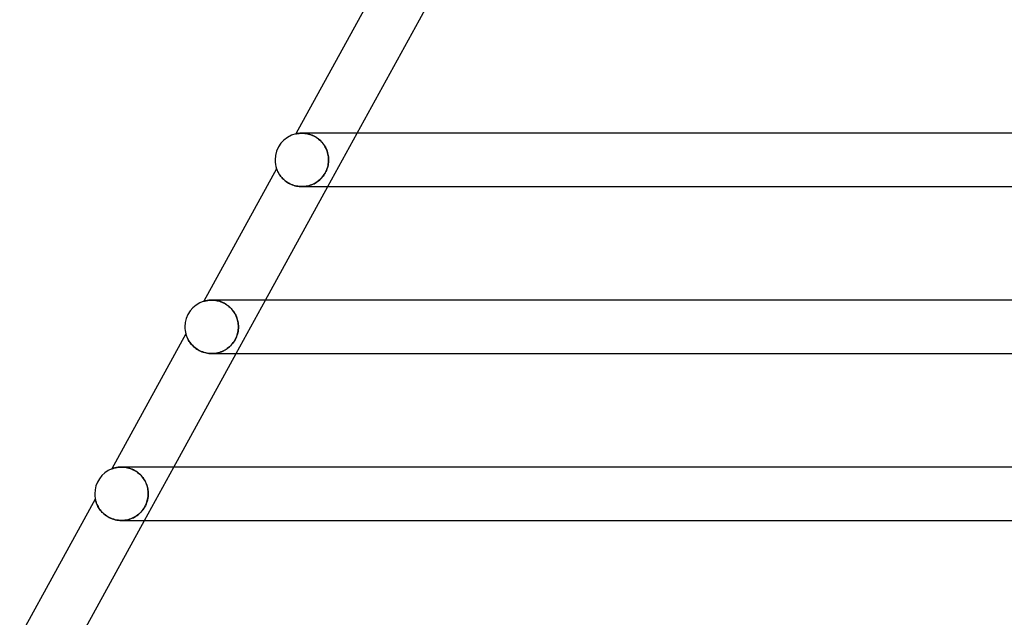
# Model space of a CAD drawing. Header units: millimetres. Extents: x -385 to 385, y -2 to 250.
# Tile 3 of 85: x -323 to -249, y 43 to 87. Entities that reach past the tile are written whole.
import ezdxf

# ---------------------------------------------------------------- set-up
doc = ezdxf.new("R2010")
doc.units = ezdxf.units.MM
doc.layers.add('HIDDEN', color=7, linetype='Continuous')
doc.layers.add('THICK', color=7, linetype='Continuous')

msp = doc.modelspace()

# ---------------------------------------------------------------- linework, layer by layer
at = {"layer": 'HIDDEN'}
for p, q in [((-292.7, 87.5), (-290.505, 91.5)), ((-301.951, 78.948), (-301.957, 78.947)), ((-301.936, 78.952), (-301.951, 78.948)), ((-301.91, 78.958), (-301.936, 78.952)), ((-301.875, 78.965), (-301.91, 78.958)), ((-301.831, 78.972), (-301.875, 78.965)), ((-301.778, 78.98), (-301.831, 78.972)), ((-301.718, 78.988), (-301.778, 78.98)), ((-301.651, 78.994), (-301.718, 78.988)), ((-301.578, 78.998), (-301.651, 78.994)), ((-301.5, 79), (-301.578, 78.998)), ((-301.425, 78.999), (-301.5, 79)), ((-301.5, 79), (-301.424, 78.999)), ((-301.346, 78.994), (-301.425, 78.999)), ((-301.424, 78.999), (-301.345, 78.994)), ((-301.264, 78.986), (-301.346, 78.994)), ((-301.345, 78.994), (-301.262, 78.986)), ((-301.178, 78.975), (-301.264, 78.986)), ((-301.262, 78.986), (-301.175, 78.974)), ((-301.09, 78.958), (-301.178, 78.975)), ((-301.175, 78.974), (-301.086, 78.958)), ((-301, 78.938), (-301.09, 78.958)), ((-301.086, 78.958), (-300.995, 78.936)), ((-300.907, 78.912), (-301, 78.938)), ((-300.995, 78.936), (-300.902, 78.91)), ((-300.814, 78.88), (-300.907, 78.912)), ((-300.902, 78.91), (-300.807, 78.878)), ((-300.718, 78.843), (-300.814, 78.88)), ((-300.807, 78.878), (-300.711, 78.84)), ((-299.56, 75), (-297.365, 79)), ((-300.623, 78.8), (-300.718, 78.843)), ((-300.711, 78.84), (-300.616, 78.797)), ((-300.528, 78.751), (-300.623, 78.8)), ((-300.616, 78.797), (-300.521, 78.747)), ((-300.434, 78.696), (-300.528, 78.751)), ((-300.521, 78.747), (-300.426, 78.691)), ((-300.342, 78.635), (-300.434, 78.696)), ((-300.426, 78.691), (-300.333, 78.629)), ((-300.251, 78.568), (-300.342, 78.635)), ((-300.333, 78.629), (-300.243, 78.561)), ((-300.164, 78.495), (-300.251, 78.568)), ((-300.243, 78.561), (-300.157, 78.488)), ((-300.081, 78.416), (-300.164, 78.495)), ((-300.157, 78.488), (-300.074, 78.409)), ((-300.002, 78.333), (-300.081, 78.416)), ((-300.074, 78.409), (-299.995, 78.325)), ((-299.928, 78.245), (-300.002, 78.333)), ((-299.995, 78.325), (-299.922, 78.237)), ((-299.86, 78.154), (-299.928, 78.245)), ((-299.922, 78.237), (-299.854, 78.145)), ((-299.797, 78.059), (-299.86, 78.154)), ((-299.854, 78.145), (-299.791, 78.05)), ((-299.739, 77.96), (-299.797, 78.059)), ((-299.791, 78.05), (-299.735, 77.952)), ((-299.688, 77.86), (-299.739, 77.96)), ((-299.735, 77.952), (-299.684, 77.851)), ((-299.643, 77.756), (-299.688, 77.86)), ((-299.684, 77.851), (-299.639, 77.749)), ((-299.603, 77.652), (-299.643, 77.756)), ((-299.639, 77.749), (-299.601, 77.645)), ((-299.57, 77.545), (-299.603, 77.652)), ((-299.601, 77.645), (-299.568, 77.539)), ((-299.543, 77.438), (-299.57, 77.545)), ((-299.568, 77.539), (-299.542, 77.432)), ((-299.522, 77.329), (-299.543, 77.438)), ((-299.542, 77.432), (-299.521, 77.325)), ((-299.538, 76.591), (-299.52, 76.693)), ((-299.518, 76.701), (-299.536, 76.602)), ((-299.507, 77.22), (-299.522, 77.329)), ((-299.521, 77.325), (-299.507, 77.217)), ((-299.52, 76.693), (-299.506, 76.795)), ((-299.506, 76.8), (-299.518, 76.701)), ((-299.498, 77.11), (-299.507, 77.22)), ((-299.507, 77.217), (-299.498, 77.108)), ((-299.498, 76.9), (-299.506, 76.8)), ((-299.506, 76.795), (-299.498, 76.898)), ((-299.495, 77), (-299.498, 77.11)), ((-299.498, 77.108), (-299.495, 77)), ((-299.498, 76.898), (-299.495, 77)), ((-299.495, 77), (-299.498, 76.9)), ((-303.388, 76.339), (-303.386, 76.335)), ((-303.386, 76.335), (-303.382, 76.323)), ((-303.382, 76.323), (-303.375, 76.303)), ((-303.375, 76.303), (-303.364, 76.277)), ((-303.364, 76.277), (-303.351, 76.244)), ((-303.351, 76.244), (-303.335, 76.207)), ((-303.335, 76.207), (-303.317, 76.166)), ((-303.317, 76.166), (-303.295, 76.121)), ((-303.295, 76.121), (-303.271, 76.074)), ((-303.271, 76.074), (-303.243, 76.022)), ((-303.243, 76.022), (-303.211, 75.968)), ((-303.211, 75.968), (-303.176, 75.912)), ((-303.176, 75.912), (-303.136, 75.854)), ((-299.879, 75.824), (-299.819, 75.911)), ((-299.797, 75.945), (-299.853, 75.86)), ((-299.819, 75.911), (-299.763, 76.002)), ((-299.745, 76.033), (-299.797, 75.945)), ((-299.763, 76.002), (-299.712, 76.096)), ((-299.698, 76.124), (-299.745, 76.033)), ((-299.712, 76.096), (-299.667, 76.192)), ((-299.656, 76.218), (-299.698, 76.124)), ((-299.667, 76.192), (-299.626, 76.29)), ((-299.618, 76.312), (-299.656, 76.218)), ((-299.626, 76.29), (-299.592, 76.389)), ((-299.586, 76.408), (-299.618, 76.312)), ((-299.592, 76.389), (-299.562, 76.489)), ((-299.558, 76.505), (-299.586, 76.408)), ((-299.562, 76.489), (-299.538, 76.591)), ((-299.536, 76.602), (-299.558, 76.505)), ((-303.136, 75.854), (-303.092, 75.794)), ((-303.092, 75.794), (-303.044, 75.733)), ((-303.044, 75.733), (-302.991, 75.671)), ((-302.991, 75.671), (-302.934, 75.61)), ((-302.934, 75.61), (-302.872, 75.549)), ((-302.872, 75.549), (-302.806, 75.489)), ((-302.806, 75.489), (-302.734, 75.43)), ((-302.734, 75.43), (-302.658, 75.373)), ((-302.658, 75.373), (-302.578, 75.319)), ((-302.578, 75.319), (-302.492, 75.267)), ((-302.492, 75.267), (-302.404, 75.219)), ((-302.404, 75.219), (-302.311, 75.174)), ((-302.311, 75.174), (-302.215, 75.134)), ((-300.689, 75.17), (-300.782, 75.131)), ((-300.77, 75.136), (-300.675, 75.176)), ((-300.598, 75.212), (-300.689, 75.17)), ((-300.675, 75.176), (-300.583, 75.22)), ((-300.51, 75.259), (-300.598, 75.212)), ((-300.583, 75.22), (-300.493, 75.269)), ((-300.425, 75.31), (-300.51, 75.259)), ((-300.493, 75.269), (-300.406, 75.323)), ((-300.343, 75.365), (-300.425, 75.31)), ((-300.406, 75.323), (-300.321, 75.381)), ((-300.264, 75.424), (-300.343, 75.365)), ((-300.321, 75.381), (-300.239, 75.444)), ((-300.188, 75.487), (-300.264, 75.424)), ((-300.239, 75.444), (-300.16, 75.512)), ((-300.115, 75.554), (-300.188, 75.487)), ((-300.16, 75.512), (-300.084, 75.584)), ((-300.044, 75.624), (-300.115, 75.554)), ((-300.084, 75.584), (-300.012, 75.66)), ((-299.977, 75.699), (-300.044, 75.624)), ((-300.012, 75.66), (-299.943, 75.74)), ((-299.913, 75.778), (-299.977, 75.699)), ((-299.943, 75.74), (-299.879, 75.824)), ((-299.853, 75.86), (-299.913, 75.778)), ((-302.215, 75.134), (-302.115, 75.099)), ((-302.115, 75.099), (-302.013, 75.069)), ((-302.013, 75.069), (-301.909, 75.044)), ((-301.909, 75.044), (-301.804, 75.024)), ((-301.804, 75.024), (-301.698, 75.01)), ((-301.698, 75.01), (-301.591, 75.002)), ((-301.591, 75.002), (-301.485, 75)), ((-301.485, 75), (-301.379, 75.003)), ((-301.381, 75.003), (-301.485, 75)), ((-301.277, 75.012), (-301.381, 75.003)), ((-301.379, 75.003), (-301.274, 75.012)), ((-301.175, 75.026), (-301.277, 75.012)), ((-301.274, 75.012), (-301.17, 75.026)), ((-301.074, 75.045), (-301.175, 75.026)), ((-301.17, 75.026), (-301.067, 75.046)), ((-300.975, 75.069), (-301.074, 75.045)), ((-301.067, 75.046), (-300.966, 75.071)), ((-300.877, 75.098), (-300.975, 75.069)), ((-300.966, 75.071), (-300.867, 75.101)), ((-300.782, 75.131), (-300.877, 75.098)), ((-300.867, 75.101), (-300.77, 75.136)), ((-308.831, 66.414), (-308.836, 66.412)), ((-308.819, 66.418), (-308.831, 66.414)), ((-308.798, 66.423), (-308.819, 66.418)), ((-308.77, 66.431), (-308.798, 66.423)), ((-308.735, 66.44), (-308.77, 66.431)), ((-308.693, 66.45), (-308.735, 66.44)), ((-308.645, 66.46), (-308.693, 66.45)), ((-308.591, 66.47), (-308.645, 66.46)), ((-308.532, 66.48), (-308.591, 66.47)), ((-308.468, 66.488), (-308.532, 66.48)), ((-308.4, 66.494), (-308.468, 66.488)), ((-308.327, 66.498), (-308.4, 66.494)), ((-308.25, 66.5), (-308.327, 66.498)), ((-308.175, 66.499), (-308.25, 66.5)), ((-308.25, 66.5), (-308.174, 66.499)), ((-308.097, 66.494), (-308.175, 66.499)), ((-308.174, 66.499), (-308.094, 66.494)), ((-308.016, 66.487), (-308.097, 66.494)), ((-308.094, 66.494), (-308.012, 66.486)), ((-307.933, 66.475), (-308.016, 66.487)), ((-308.012, 66.486), (-307.927, 66.474)), ((-307.848, 66.46), (-307.933, 66.475)), ((-307.927, 66.474), (-307.84, 66.458)), ((-307.761, 66.44), (-307.848, 66.46)), ((-307.84, 66.458), (-307.751, 66.438)), ((-307.673, 66.416), (-307.761, 66.44)), ((-307.751, 66.438), (-307.662, 66.413)), ((-307.583, 66.387), (-307.673, 66.416)), ((-307.662, 66.413), (-307.571, 66.383)), ((-307.493, 66.354), (-307.583, 66.387)), ((-307.571, 66.383), (-307.48, 66.348)), ((-307.403, 66.314), (-307.493, 66.354)), ((-307.48, 66.348), (-307.39, 66.308)), ((-306.42, 62.5), (-304.225, 66.5)), ((-307.313, 66.27), (-307.403, 66.314)), ((-307.39, 66.308), (-307.299, 66.263)), ((-307.224, 66.22), (-307.313, 66.27)), ((-307.299, 66.263), (-307.209, 66.212)), ((-307.136, 66.165), (-307.224, 66.22)), ((-307.209, 66.212), (-307.121, 66.155)), ((-307.05, 66.105), (-307.136, 66.165)), ((-307.121, 66.155), (-307.036, 66.094)), ((-306.967, 66.039), (-307.05, 66.105)), ((-307.036, 66.094), (-306.953, 66.028)), ((-306.887, 65.969), (-306.967, 66.039)), ((-306.953, 66.028), (-306.874, 65.957)), ((-306.81, 65.895), (-306.887, 65.969)), ((-306.874, 65.957), (-306.798, 65.882)), ((-306.738, 65.817), (-306.81, 65.895)), ((-306.798, 65.882), (-306.727, 65.804)), ((-306.67, 65.734), (-306.738, 65.817)), ((-306.727, 65.804), (-306.66, 65.722)), ((-306.607, 65.649), (-306.67, 65.734)), ((-306.66, 65.722), (-306.598, 65.637)), ((-306.548, 65.561), (-306.607, 65.649)), ((-306.598, 65.637), (-306.541, 65.549)), ((-306.495, 65.47), (-306.548, 65.561)), ((-306.541, 65.549), (-306.489, 65.459)), ((-306.447, 65.378), (-306.495, 65.47)), ((-306.489, 65.459), (-306.442, 65.367)), ((-306.404, 65.283), (-306.447, 65.378)), ((-306.442, 65.367), (-306.4, 65.274)), ((-306.366, 65.187), (-306.404, 65.283)), ((-306.4, 65.274), (-306.363, 65.179)), ((-306.333, 65.089), (-306.366, 65.187)), ((-306.363, 65.179), (-306.331, 65.083)), ((-306.306, 64.992), (-306.333, 65.089)), ((-306.331, 65.083), (-306.305, 64.986)), ((-306.284, 64.893), (-306.306, 64.992)), ((-306.305, 64.986), (-306.283, 64.889)), ((-306.267, 64.795), (-306.284, 64.893)), ((-306.283, 64.889), (-306.267, 64.791)), ((-306.273, 64.172), (-306.295, 64.064)), ((-306.288, 64.095), (-306.269, 64.197)), ((-306.258, 64.281), (-306.273, 64.172)), ((-306.269, 64.197), (-306.256, 64.298)), ((-306.255, 64.696), (-306.267, 64.795)), ((-306.267, 64.791), (-306.255, 64.694)), ((-306.249, 64.39), (-306.258, 64.281)), ((-306.256, 64.298), (-306.249, 64.399)), ((-306.248, 64.598), (-306.255, 64.696)), ((-306.255, 64.694), (-306.248, 64.597)), ((-306.249, 64.399), (-306.246, 64.5)), ((-306.246, 64.5), (-306.249, 64.39)), ((-306.246, 64.5), (-306.248, 64.598)), ((-306.248, 64.597), (-306.246, 64.5)), ((-310.178, 63.967), (-310.177, 63.963)), ((-310.177, 63.963), (-310.173, 63.952)), ((-310.173, 63.952), (-310.168, 63.934)), ((-310.168, 63.934), (-310.16, 63.908)), ((-310.16, 63.908), (-310.15, 63.877)), ((-310.15, 63.877), (-310.137, 63.839)), ((-310.137, 63.839), (-310.122, 63.797)), ((-310.122, 63.797), (-310.103, 63.751)), ((-310.103, 63.751), (-310.082, 63.701)), ((-310.082, 63.701), (-310.058, 63.648)), ((-310.058, 63.648), (-310.03, 63.591)), ((-310.03, 63.591), (-309.998, 63.532)), ((-309.998, 63.532), (-309.962, 63.47)), ((-309.962, 63.47), (-309.922, 63.407)), ((-309.922, 63.407), (-309.877, 63.342)), ((-306.627, 63.326), (-306.567, 63.414)), ((-306.551, 63.439), (-306.614, 63.345)), ((-306.567, 63.414), (-306.512, 63.505)), ((-306.494, 63.537), (-306.551, 63.439)), ((-306.512, 63.505), (-306.461, 63.6)), ((-306.442, 63.638), (-306.494, 63.537)), ((-306.461, 63.6), (-306.415, 63.696)), ((-306.396, 63.742), (-306.442, 63.638)), ((-306.415, 63.696), (-306.375, 63.794)), ((-306.356, 63.848), (-306.396, 63.742)), ((-306.375, 63.794), (-306.341, 63.894)), ((-306.322, 63.956), (-306.356, 63.848)), ((-306.341, 63.894), (-306.312, 63.994)), ((-306.295, 64.064), (-306.322, 63.956)), ((-306.312, 63.994), (-306.288, 64.095)), ((-309.877, 63.342), (-309.828, 63.276)), ((-309.828, 63.276), (-309.774, 63.21)), ((-309.774, 63.21), (-309.715, 63.143)), ((-309.715, 63.143), (-309.652, 63.078)), ((-309.652, 63.078), (-309.583, 63.014)), ((-309.583, 63.014), (-309.51, 62.951)), ((-309.51, 62.951), (-309.432, 62.891)), ((-309.432, 62.891), (-309.349, 62.833)), ((-309.349, 62.833), (-309.261, 62.778)), ((-309.261, 62.778), (-309.17, 62.727)), ((-309.17, 62.727), (-309.075, 62.681)), ((-309.075, 62.681), (-308.976, 62.639)), ((-307.46, 62.66), (-307.565, 62.619)), ((-307.517, 62.637), (-307.423, 62.677)), ((-307.359, 62.707), (-307.46, 62.66)), ((-307.423, 62.677), (-307.33, 62.722)), ((-307.262, 62.759), (-307.359, 62.707)), ((-307.33, 62.722), (-307.241, 62.771)), ((-307.168, 62.816), (-307.262, 62.759)), ((-307.241, 62.771), (-307.154, 62.824)), ((-307.077, 62.877), (-307.168, 62.816)), ((-307.154, 62.824), (-307.069, 62.883)), ((-306.99, 62.944), (-307.077, 62.877)), ((-307.069, 62.883), (-306.988, 62.946)), ((-306.908, 63.014), (-306.99, 62.944)), ((-306.988, 62.946), (-306.909, 63.013)), ((-306.909, 63.013), (-306.833, 63.085)), ((-306.828, 63.09), (-306.908, 63.014)), ((-306.833, 63.085), (-306.761, 63.161)), ((-306.753, 63.17), (-306.828, 63.09)), ((-306.761, 63.161), (-306.692, 63.242)), ((-306.682, 63.255), (-306.753, 63.17)), ((-306.692, 63.242), (-306.627, 63.326)), ((-306.614, 63.345), (-306.682, 63.255)), ((-308.976, 62.639), (-308.874, 62.602)), ((-308.874, 62.602), (-308.769, 62.57)), ((-308.769, 62.57), (-308.664, 62.545)), ((-308.664, 62.545), (-308.557, 62.525)), ((-308.557, 62.525), (-308.449, 62.511)), ((-308.449, 62.511), (-308.341, 62.502)), ((-308.341, 62.502), (-308.234, 62.5)), ((-308.119, 62.504), (-308.235, 62.5)), ((-308.234, 62.5), (-308.128, 62.503)), ((-308.128, 62.503), (-308.022, 62.512)), ((-308.004, 62.514), (-308.119, 62.504)), ((-308.022, 62.512), (-307.918, 62.527)), ((-307.891, 62.531), (-308.004, 62.514)), ((-307.918, 62.527), (-307.815, 62.547)), ((-307.78, 62.555), (-307.891, 62.531)), ((-307.815, 62.547), (-307.714, 62.572)), ((-307.671, 62.584), (-307.78, 62.555)), ((-307.714, 62.572), (-307.614, 62.602)), ((-307.565, 62.619), (-307.671, 62.584)), ((-307.614, 62.602), (-307.517, 62.637)), ((-315.714, 53.868), (-315.721, 53.866)), ((-315.693, 53.876), (-315.714, 53.868)), ((-315.663, 53.887), (-315.693, 53.876)), ((-315.627, 53.899), (-315.663, 53.887)), ((-315.586, 53.912), (-315.627, 53.899)), ((-315.54, 53.925), (-315.586, 53.912)), ((-315.488, 53.939), (-315.54, 53.925)), ((-315.431, 53.953), (-315.488, 53.939)), ((-315.369, 53.965), (-315.431, 53.953)), ((-315.303, 53.977), (-315.369, 53.965)), ((-315.233, 53.986), (-315.303, 53.977)), ((-315.158, 53.993), (-315.233, 53.986)), ((-315.081, 53.998), (-315.158, 53.993)), ((-314.999, 54), (-315.081, 53.998)), ((-314.918, 53.998), (-314.999, 54)), ((-314.997, 54), (-314.912, 53.998)), ((-314.995, 54), (-314.997, 54)), ((-314.834, 53.993), (-314.918, 53.998)), ((-314.912, 53.998), (-314.823, 53.992)), ((-314.748, 53.985), (-314.834, 53.993)), ((-314.823, 53.992), (-314.732, 53.983)), ((-314.659, 53.972), (-314.748, 53.985)), ((-314.732, 53.983), (-314.64, 53.968)), ((-314.569, 53.954), (-314.659, 53.972)), ((-314.64, 53.968), (-314.546, 53.949)), ((-314.478, 53.932), (-314.569, 53.954)), ((-314.546, 53.949), (-314.451, 53.925)), ((-314.385, 53.905), (-314.478, 53.932)), ((-314.451, 53.925), (-314.355, 53.895)), ((-314.292, 53.873), (-314.385, 53.905)), ((-314.355, 53.895), (-314.259, 53.86)), ((-314.198, 53.835), (-314.292, 53.873)), ((-314.259, 53.86), (-314.163, 53.819)), ((-314.104, 53.791), (-314.198, 53.835)), ((-314.163, 53.819), (-314.067, 53.772)), ((-313.28, 50), (-311.084, 54)), ((-314.012, 53.742), (-314.104, 53.791)), ((-314.067, 53.772), (-313.973, 53.72)), ((-313.921, 53.688), (-314.012, 53.742)), ((-313.973, 53.72), (-313.882, 53.662)), ((-313.831, 53.628), (-313.921, 53.688)), ((-313.882, 53.662), (-313.793, 53.599)), ((-313.745, 53.562), (-313.831, 53.628)), ((-313.793, 53.599), (-313.707, 53.531)), ((-313.661, 53.492), (-313.745, 53.562)), ((-313.707, 53.531), (-313.625, 53.459)), ((-313.582, 53.417), (-313.661, 53.492)), ((-313.625, 53.459), (-313.548, 53.382)), ((-313.506, 53.337), (-313.582, 53.417)), ((-313.548, 53.382), (-313.475, 53.302)), ((-313.435, 53.254), (-313.506, 53.337)), ((-313.475, 53.302), (-313.408, 53.218)), ((-313.37, 53.167), (-313.435, 53.254)), ((-313.408, 53.218), (-313.345, 53.132)), ((-313.309, 53.077), (-313.37, 53.167)), ((-313.345, 53.132), (-313.288, 53.043)), ((-313.254, 52.985), (-313.309, 53.077)), ((-313.288, 53.043), (-313.235, 52.952)), ((-313.204, 52.891), (-313.254, 52.985)), ((-313.235, 52.952), (-313.189, 52.86)), ((-313.159, 52.794), (-313.204, 52.891)), ((-313.189, 52.86), (-313.147, 52.766)), ((-313.12, 52.696), (-313.159, 52.794)), ((-313.147, 52.766), (-313.11, 52.67)), ((-313.086, 52.598), (-313.12, 52.696)), ((-313.11, 52.67), (-313.079, 52.574)), ((-313.058, 52.498), (-313.086, 52.598)), ((-313.079, 52.574), (-313.053, 52.478)), ((-313.035, 52.398), (-313.058, 52.498)), ((-313.053, 52.478), (-313.032, 52.381)), ((-313.018, 52.298), (-313.035, 52.398)), ((-313.032, 52.381), (-313.016, 52.285)), ((-316.961, 51.606), (-316.96, 51.601)), ((-316.96, 51.601), (-316.956, 51.585)), ((-313.062, 51.495), (-313.038, 51.597)), ((-313.026, 51.66), (-313.049, 51.546)), ((-313.038, 51.597), (-313.02, 51.698)), ((-313.01, 51.774), (-313.026, 51.66)), ((-313.02, 51.698), (-313.007, 51.799)), ((-313.006, 52.199), (-313.018, 52.298)), ((-313.016, 52.285), (-313.005, 52.189)), ((-313, 51.887), (-313.01, 51.774)), ((-313.007, 51.799), (-312.999, 51.9)), ((-312.999, 52.099), (-313.006, 52.199)), ((-313.005, 52.189), (-312.998, 52.094)), ((-312.996, 52), (-313, 51.887)), ((-312.996, 52), (-312.999, 52.099)), ((-312.999, 51.9), (-312.996, 52)), ((-312.998, 52.094), (-312.996, 52)), ((-316.956, 51.585), (-316.951, 51.56)), ((-316.951, 51.56), (-316.943, 51.526)), ((-316.943, 51.526), (-316.932, 51.484)), ((-316.932, 51.484), (-316.918, 51.436)), ((-316.918, 51.436), (-316.901, 51.382)), ((-316.901, 51.382), (-316.88, 51.322)), ((-316.88, 51.322), (-316.855, 51.257)), ((-316.855, 51.257), (-316.826, 51.189)), ((-316.826, 51.189), (-316.792, 51.116)), ((-316.792, 51.116), (-316.752, 51.04)), ((-316.752, 51.04), (-316.707, 50.963)), ((-316.707, 50.963), (-316.656, 50.883)), ((-316.656, 50.883), (-316.599, 50.803)), ((-313.328, 50.899), (-313.395, 50.803)), ((-313.383, 50.82), (-313.321, 50.909)), ((-313.266, 50.999), (-313.328, 50.899)), ((-313.321, 50.909), (-313.264, 51.002)), ((-313.209, 51.104), (-313.266, 50.999)), ((-313.264, 51.002), (-313.213, 51.097)), ((-313.213, 51.097), (-313.166, 51.196)), ((-313.159, 51.211), (-313.209, 51.104)), ((-313.166, 51.196), (-313.126, 51.295)), ((-313.116, 51.321), (-313.159, 51.211)), ((-313.126, 51.295), (-313.091, 51.395)), ((-313.079, 51.433), (-313.116, 51.321)), ((-313.091, 51.395), (-313.062, 51.495)), ((-313.049, 51.546), (-313.079, 51.433)), ((-316.599, 50.803), (-316.536, 50.724)), ((-316.536, 50.724), (-316.467, 50.645)), ((-316.467, 50.645), (-316.391, 50.568)), ((-316.391, 50.568), (-316.309, 50.493)), ((-316.309, 50.493), (-316.221, 50.42)), ((-316.221, 50.42), (-316.128, 50.352)), ((-316.128, 50.352), (-316.028, 50.288)), ((-316.028, 50.288), (-315.924, 50.229)), ((-315.924, 50.229), (-315.814, 50.176)), ((-315.814, 50.176), (-315.701, 50.129)), ((-315.701, 50.129), (-315.585, 50.09)), ((-314.417, 50.085), (-314.31, 50.121)), ((-314.299, 50.125), (-314.408, 50.088)), ((-314.31, 50.121), (-314.208, 50.162)), ((-314.192, 50.168), (-314.299, 50.125)), ((-314.208, 50.162), (-314.108, 50.208)), ((-314.089, 50.218), (-314.192, 50.168)), ((-314.108, 50.208), (-314.013, 50.258)), ((-313.988, 50.272), (-314.089, 50.218)), ((-314.013, 50.258), (-313.921, 50.314)), ((-313.892, 50.333), (-313.988, 50.272)), ((-313.921, 50.314), (-313.834, 50.373)), ((-313.798, 50.399), (-313.892, 50.333)), ((-313.834, 50.373), (-313.75, 50.436)), ((-313.709, 50.47), (-313.798, 50.399)), ((-313.75, 50.436), (-313.67, 50.503)), ((-313.624, 50.546), (-313.709, 50.47)), ((-313.67, 50.503), (-313.593, 50.576)), ((-313.543, 50.627), (-313.624, 50.546)), ((-313.593, 50.576), (-313.519, 50.652)), ((-313.467, 50.712), (-313.543, 50.627)), ((-313.519, 50.652), (-313.449, 50.734)), ((-313.395, 50.803), (-313.467, 50.712)), ((-313.449, 50.734), (-313.383, 50.82)), ((-315.585, 50.09), (-315.467, 50.057)), ((-315.467, 50.057), (-315.347, 50.031)), ((-315.347, 50.031), (-315.227, 50.014)), ((-315.227, 50.014), (-315.108, 50.003)), ((-315.108, 50.003), (-314.988, 50)), ((-314.994, 50), (-314.994, 50)), ((-314.988, 50), (-314.87, 50.004)), ((-314.868, 50.004), (-314.987, 50)), ((-314.87, 50.004), (-314.753, 50.015)), ((-314.75, 50.015), (-314.868, 50.004)), ((-314.753, 50.015), (-314.639, 50.032)), ((-314.634, 50.033), (-314.75, 50.015)), ((-314.639, 50.032), (-314.527, 50.056)), ((-314.52, 50.057), (-314.634, 50.033)), ((-314.527, 50.056), (-314.417, 50.085)), ((-314.408, 50.088), (-314.52, 50.057))]:
    msp.add_line(p, q, dxfattribs=at)
at = {"layer": 'THICK'}
for p, q in [((-296.592, 88.722), (-301.957, 78.947)), ((-297.365, 79), (-292.7, 87.5)), ((-301.957, 78.947), (-301.953, 78.948)), ((-301.953, 78.948), (-301.942, 78.951)), ((-301.942, 78.951), (-301.922, 78.955)), ((-301.922, 78.955), (-301.895, 78.961)), ((-301.895, 78.961), (-301.859, 78.967)), ((-301.859, 78.967), (-301.815, 78.975)), ((-301.815, 78.975), (-301.764, 78.982)), ((-301.764, 78.982), (-301.706, 78.989)), ((-301.706, 78.989), (-301.643, 78.995)), ((-301.643, 78.995), (-301.574, 78.999)), ((-301.574, 78.999), (-301.5, 79)), ((-214.017, 79), (-301.498, 79)), ((-303.388, 76.339), (-308.836, 66.412)), ((-303.387, 76.336), (-303.388, 76.339)), ((-303.383, 76.326), (-303.387, 76.336)), ((-303.377, 76.31), (-303.383, 76.326)), ((-303.368, 76.287), (-303.377, 76.31)), ((-303.357, 76.259), (-303.368, 76.287)), ((-303.343, 76.225), (-303.357, 76.259)), ((-303.326, 76.186), (-303.343, 76.225)), ((-303.306, 76.144), (-303.326, 76.186)), ((-303.283, 76.097), (-303.306, 76.144)), ((-303.257, 76.048), (-303.283, 76.097)), ((-303.228, 75.996), (-303.257, 76.048)), ((-303.195, 75.941), (-303.228, 75.996)), ((-303.158, 75.885), (-303.195, 75.941)), ((-303.117, 75.827), (-303.158, 75.885)), ((-303.072, 75.768), (-303.117, 75.827)), ((-303.023, 75.708), (-303.072, 75.768)), ((-302.97, 75.648), (-303.023, 75.708)), ((-302.913, 75.588), (-302.97, 75.648)), ((-302.851, 75.529), (-302.913, 75.588)), ((-302.784, 75.471), (-302.851, 75.529)), ((-302.714, 75.414), (-302.784, 75.471)), ((-302.639, 75.36), (-302.714, 75.414)), ((-302.559, 75.307), (-302.639, 75.36)), ((-302.475, 75.257), (-302.559, 75.307)), ((-302.387, 75.211), (-302.475, 75.257)), ((-302.296, 75.168), (-302.387, 75.211)), ((-304.225, 66.5), (-299.56, 75)), ((-302.201, 75.129), (-302.296, 75.168)), ((-302.104, 75.095), (-302.201, 75.129)), ((-302.003, 75.066), (-302.104, 75.095)), ((-301.902, 75.042), (-302.003, 75.066)), ((-301.798, 75.023), (-301.902, 75.042)), ((-301.694, 75.01), (-301.798, 75.023)), ((-301.589, 75.002), (-301.694, 75.01)), ((-301.485, 75), (-301.589, 75.002)), ((-301.494, 75), (-215.579, 75)), ((-308.836, 66.412), (-308.831, 66.414)), ((-308.831, 66.414), (-308.819, 66.417)), ((-308.819, 66.417), (-308.799, 66.423)), ((-308.799, 66.423), (-308.771, 66.431)), ((-308.771, 66.431), (-308.737, 66.44)), ((-308.737, 66.44), (-308.695, 66.45)), ((-308.695, 66.45), (-308.648, 66.46)), ((-308.648, 66.46), (-308.594, 66.47)), ((-308.594, 66.47), (-308.535, 66.479)), ((-308.535, 66.479), (-308.471, 66.488)), ((-308.471, 66.488), (-308.402, 66.494)), ((-308.402, 66.494), (-308.328, 66.498)), ((-308.328, 66.498), (-308.25, 66.5)), ((-218.878, 66.5), (-308.247, 66.5)), ((-310.178, 63.967), (-315.721, 53.866)), ((-310.176, 63.962), (-310.178, 63.967)), ((-310.172, 63.948), (-310.176, 63.962)), ((-310.165, 63.925), (-310.172, 63.948)), ((-310.156, 63.895), (-310.165, 63.925)), ((-310.144, 63.858), (-310.156, 63.895)), ((-310.128, 63.815), (-310.144, 63.858)), ((-310.11, 63.768), (-310.128, 63.815)), ((-310.089, 63.717), (-310.11, 63.768)), ((-310.065, 63.663), (-310.089, 63.717)), ((-310.037, 63.605), (-310.065, 63.663)), ((-310.004, 63.543), (-310.037, 63.605)), ((-309.968, 63.479), (-310.004, 63.543)), ((-309.926, 63.413), (-309.968, 63.479)), ((-309.88, 63.345), (-309.926, 63.413)), ((-309.828, 63.276), (-309.88, 63.345)), ((-309.772, 63.207), (-309.828, 63.276)), ((-309.71, 63.138), (-309.772, 63.207)), ((-309.643, 63.069), (-309.71, 63.138)), ((-309.57, 63.002), (-309.643, 63.069)), ((-309.491, 62.936), (-309.57, 63.002)), ((-309.408, 62.873), (-309.491, 62.936)), ((-309.319, 62.813), (-309.408, 62.873)), ((-309.225, 62.757), (-309.319, 62.813)), ((-309.127, 62.705), (-309.225, 62.757)), ((-309.023, 62.658), (-309.127, 62.705)), ((-308.917, 62.617), (-309.023, 62.658)), ((-311.084, 54), (-306.42, 62.5)), ((-308.807, 62.581), (-308.917, 62.617)), ((-308.694, 62.552), (-308.807, 62.581)), ((-308.58, 62.529), (-308.694, 62.552)), ((-308.465, 62.512), (-308.58, 62.529)), ((-308.35, 62.503), (-308.465, 62.512)), ((-308.235, 62.5), (-308.35, 62.503)), ((-308.244, 62.5), (-220.43, 62.5)), ((-315.721, 53.866), (-315.716, 53.867)), ((-315.716, 53.867), (-315.702, 53.873)), ((-315.702, 53.873), (-315.68, 53.881)), ((-315.68, 53.881), (-315.65, 53.892)), ((-315.65, 53.892), (-315.611, 53.904)), ((-315.611, 53.904), (-315.566, 53.918)), ((-315.566, 53.918), (-315.514, 53.933)), ((-315.514, 53.933), (-315.455, 53.947)), ((-315.455, 53.947), (-315.391, 53.961)), ((-315.391, 53.961), (-315.321, 53.974)), ((-315.321, 53.974), (-315.246, 53.984)), ((-315.246, 53.984), (-315.167, 53.993)), ((-315.167, 53.993), (-315.084, 53.998)), ((-315.084, 53.998), (-314.997, 54)), ((-223.728, 54), (-314.997, 54)), ((-316.961, 51.606), (-322.615, 41.303)), ((-316.96, 51.602), (-316.961, 51.606)), ((-316.957, 51.589), (-316.96, 51.602)), ((-316.953, 51.568), (-316.957, 51.589)), ((-316.946, 51.539), (-316.953, 51.568)), ((-316.937, 51.504), (-316.946, 51.539)), ((-316.926, 51.462), (-316.937, 51.504)), ((-316.911, 51.414), (-316.926, 51.462)), ((-316.894, 51.362), (-316.911, 51.414)), ((-316.874, 51.306), (-316.894, 51.362)), ((-316.851, 51.247), (-316.874, 51.306)), ((-316.824, 51.184), (-316.851, 51.247)), ((-316.792, 51.117), (-316.824, 51.184)), ((-316.757, 51.048), (-316.792, 51.117)), ((-316.716, 50.977), (-316.757, 51.048)), ((-316.67, 50.904), (-316.716, 50.977)), ((-316.619, 50.83), (-316.67, 50.904)), ((-316.562, 50.756), (-316.619, 50.83)), ((-316.5, 50.682), (-316.562, 50.756)), ((-316.432, 50.609), (-316.5, 50.682)), ((-316.359, 50.537), (-316.432, 50.609)), ((-316.28, 50.467), (-316.359, 50.537)), ((-316.194, 50.4), (-316.28, 50.467)), ((-316.103, 50.336), (-316.194, 50.4)), ((-316.007, 50.276), (-316.103, 50.336)), ((-315.906, 50.22), (-316.007, 50.276)), ((-315.8, 50.17), (-315.906, 50.22)), ((-315.69, 50.125), (-315.8, 50.17)), ((-315.577, 50.087), (-315.69, 50.125)), ((-317.944, 41.5), (-313.28, 50)), ((-315.461, 50.055), (-315.577, 50.087)), ((-315.343, 50.031), (-315.461, 50.055)), ((-315.225, 50.013), (-315.343, 50.031)), ((-315.106, 50.003), (-315.225, 50.013)), ((-314.987, 50), (-315.106, 50.003)), ((-314.994, 50), (-225.281, 50))]:
    msp.add_line(p, q, dxfattribs=at)
for centre, start, end in [((-301.5, 77), 103.19984, 179.99998), ((-301.5, 77), 179.99998, 199.28568), ((-308.25, 64.5), 107.02473, 179.99998), ((-308.25, 64.5), 179.99998, 195.4613), ((-315, 52), 111.13204, 179.99998), ((-315, 52), 179.99998, 191.354)]:
    msp.add_arc(centre, 2, start, end, dxfattribs=at)

doc.saveas('drawing.dxf')
